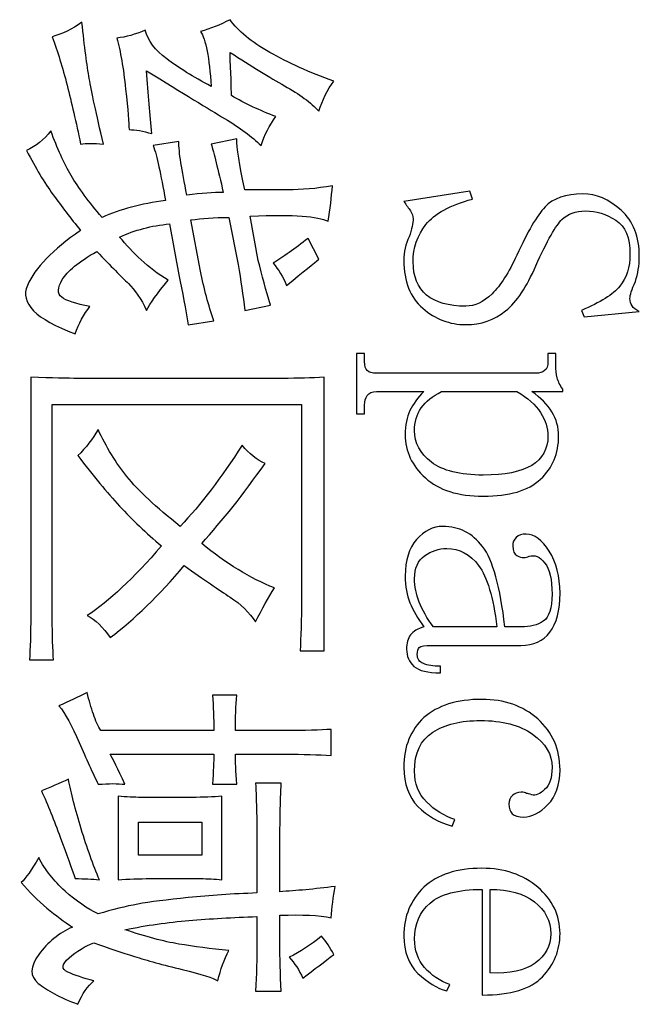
# Model space of a CAD drawing. Header units: millimetres. Extents: x -420 to 420, y -297 to 297.
# Tile 46 of 146: x 28 to 39, y -120 to -102. Entities that reach past the tile are written whole.
import ezdxf

# ---------------------------------------------------------------- set-up
doc = ezdxf.new("R2010")
doc.units = ezdxf.units.MM
doc.header["$MEASUREMENT"] = 0
doc.layers.add('layer 1', color=7, linetype='Continuous')

msp = doc.modelspace()

# ---------------------------------------------------------------- linework, layer by layer
at = {"layer": 'layer 1'}
for points, knots in [([(29.4426, -104.5601), (29.271, -104.5445), (29.1391, -104.5445), (29.0453, -104.5601), (29.0453, -104.5601), (28.9674, -104.1806), (28.8896, -103.8399), (28.8117, -103.5361), (28.8117, -103.5361), (28.7328, -103.2332), (28.6469, -102.9527), (28.5541, -102.6945), (28.5541, -102.6945), (28.7258, -102.6489), (28.8965, -102.5655), (29.0682, -102.4441), (29.0682, -102.4441), (29.1151, -102.8693), (29.1581, -103.1954), (29.197, -103.4225), (29.197, -103.4225), (29.236, -103.6506), (29.3179, -104.0291), (29.4426, -104.5601)], [0, 0, 0, 0, 0.1428571, 0.1428571, 0.1428571, 0.1428571, 0.2857143, 0.2857143, 0.2857143, 0.2857143, 0.4285714, 0.4285714, 0.4285714, 0.4285714, 0.5714286, 0.5714286, 0.5714286, 0.5714286, 0.7142857, 0.7142857, 0.7142857, 0.7142857, 1, 1, 1, 1]), ([(33.1866, -103.9913), (33.0468, -103.8399), (32.8472, -103.6923), (32.5906, -103.5477), (32.5906, -103.5477), (32.3329, -103.4041), (32.0165, -103.2099), (31.6421, -102.9673), (31.6421, -102.9673), (31.6581, -103.3313), (31.6661, -103.5817), (31.6661, -103.7185), (31.6661, -103.7185), (31.8997, -103.8554), (32.1573, -103.9767), (32.4379, -104.0825), (32.4379, -104.0825), (32.329, -104.2339), (32.2431, -104.4009), (32.1812, -104.5834), (32.1812, -104.5834), (32.0245, -104.431), (31.8138, -104.2757), (31.5492, -104.1165), (31.5492, -104.1165), (31.2837, -103.9573), (30.8314, -103.6807), (30.1915, -103.2866), (30.1915, -103.2866), (30.2234, -103.6952), (30.2543, -104.0592), (30.2853, -104.3786), (30.2853, -104.3786), (30.1295, -104.3329), (29.9968, -104.3096), (29.8879, -104.3096), (29.8879, -104.3096), (29.8879, -104.2039), (29.868, -103.969), (29.829, -103.605), (29.829, -103.605), (29.7901, -103.241), (29.7392, -102.945), (29.6773, -102.7178), (29.6773, -102.7178), (29.833, -102.7023), (29.9968, -102.6567), (30.1684, -102.581), (30.1684, -102.581), (30.2154, -102.7635), (30.3402, -102.9294), (30.5428, -103.0818), (30.5428, -103.0818), (30.7456, -103.2332), (31.0032, -103.3924), (31.3146, -103.5594), (31.3146, -103.5594), (31.2837, -103.0585), (31.2217, -102.7402), (31.1279, -102.6033), (31.1279, -102.6033), (31.2997, -102.5587), (31.4714, -102.4897), (31.6421, -102.3995), (31.6421, -102.3995), (31.7828, -102.5965), (32.0135, -102.7858), (32.3329, -102.9673), (32.3329, -102.9673), (32.6524, -103.1498), (33.0228, -103.3167), (33.4442, -103.4681), (33.4442, -103.4681), (33.3353, -103.6195), (33.2495, -103.7943), (33.1866, -103.9913)], [0, 0, 0, 0, 0.05, 0.05, 0.05, 0.05, 0.1, 0.1, 0.1, 0.1, 0.15, 0.15, 0.15, 0.15, 0.2, 0.2, 0.2, 0.2, 0.25, 0.25, 0.25, 0.25, 0.3, 0.3, 0.3, 0.3, 0.35, 0.35, 0.35, 0.35, 0.4, 0.4, 0.4, 0.4, 0.45, 0.45, 0.45, 0.45, 0.5, 0.5, 0.5, 0.5, 0.55, 0.55, 0.55, 0.55, 0.6, 0.6, 0.6, 0.6, 0.65, 0.65, 0.65, 0.65, 0.7, 0.7, 0.7, 0.7, 0.75, 0.75, 0.75, 0.75, 0.8, 0.8, 0.8, 0.8, 0.85, 0.85, 0.85, 0.85, 0.9, 0.9, 0.9, 0.9, 1, 1, 1, 1]), ([(32.6485, -105.356), (32.8832, -105.356), (33.1397, -105.3337), (33.4212, -105.288), (33.4212, -105.288), (33.4053, -105.4851), (33.3823, -105.6899), (33.3503, -105.9024), (33.3503, -105.9024), (33.2575, -105.8568), (33.1047, -105.8267), (32.8941, -105.8112), (32.8941, -105.8112), (32.6834, -105.7966), (32.3839, -105.7966), (31.9935, -105.8112), (31.9935, -105.8112), (31.9935, -105.8112), (32.1343, -106.5848), (32.1343, -106.5848), (32.1343, -106.5848), (32.1962, -106.843), (32.2661, -107.1002), (32.345, -107.3584), (32.345, -107.3584), (32.345, -107.3584), (31.8997, -107.4496), (31.8997, -107.4496), (31.8997, -107.4496), (31.8687, -107.1914), (31.8299, -106.9264), (31.7828, -106.6527), (31.7828, -106.6527), (31.7828, -106.6527), (31.6192, -105.8345), (31.6192, -105.8345), (31.6192, -105.8345), (31.3695, -105.8345), (31.1509, -105.849), (30.9642, -105.8791), (30.9642, -105.8791), (30.9642, -105.8791), (31.1279, -106.7673), (31.1279, -106.7673), (31.1279, -106.7673), (31.1898, -107.0701), (31.2677, -107.3584), (31.3615, -107.6311), (31.3615, -107.6311), (31.3615, -107.6311), (30.9173, -107.699), (30.9173, -107.699), (30.9173, -107.699), (30.8704, -107.4263), (30.8154, -107.138), (30.7535, -106.8352), (30.7535, -106.8352), (30.7535, -106.8352), (30.5898, -105.9481), (30.5898, -105.9481), (30.5898, -105.9481), (30.2773, -105.9781), (29.9887, -106.0538), (29.7242, -106.1752), (29.7242, -106.1752), (29.833, -106.312), (29.9578, -106.444), (30.0986, -106.5731), (30.0986, -106.5731), (30.2384, -106.7022), (30.3941, -106.8197), (30.5658, -106.9264), (30.5658, -106.9264), (30.3791, -107.1536), (30.2543, -107.3283), (30.1915, -107.4496), (30.1915, -107.4496), (30.0986, -107.2526), (29.9927, -107.0963), (29.876, -106.9827), (29.876, -106.9827), (29.7591, -106.8692), (29.5754, -106.6838), (29.3258, -106.4256), (29.3258, -106.4256), (29.0143, -106.6071), (28.8147, -106.7702), (28.7288, -106.9148), (28.7288, -106.9148), (28.6439, -107.0584), (28.6399, -107.1613), (28.7178, -107.2215), (28.7178, -107.2215), (28.7956, -107.2826), (28.9594, -107.3351), (29.209, -107.3807), (29.209, -107.3807), (29.1002, -107.5175), (29.0143, -107.6767), (28.9515, -107.8592), (28.9515, -107.8592), (28.2655, -107.601), (27.988, -107.3205), (28.1208, -107.0167), (28.1208, -107.0167), (28.2536, -106.7139), (28.562, -106.3955), (29.0453, -106.0616), (29.0453, -106.0616), (28.8736, -105.849), (28.7139, -105.6404), (28.565, -105.4356), (28.565, -105.4356), (28.4173, -105.2308), (28.2655, -104.9774), (28.1088, -104.6736), (28.1088, -104.6736), (28.2655, -104.5979), (28.4053, -104.4844), (28.5302, -104.3329), (28.5302, -104.3329), (28.6399, -104.6358), (28.7568, -104.894), (28.8815, -105.1065), (28.8815, -105.1065), (29.0063, -105.3181), (29.1861, -105.5608), (29.4197, -105.8345), (29.4197, -105.8345), (29.7312, -105.6976), (30.0986, -105.5986), (30.5189, -105.5385), (30.5189, -105.5385), (30.441, -105.0832), (30.3712, -104.7649), (30.3092, -104.5834), (30.3092, -104.5834), (30.3092, -104.5834), (30.7535, -104.5144), (30.7535, -104.5144), (30.7535, -104.5144), (30.7535, -104.6969), (30.8004, -105.0075), (30.8933, -105.4472), (30.8933, -105.4472), (31.1429, -105.4171), (31.3536, -105.4016), (31.5253, -105.4016), (31.5253, -105.4016), (31.4324, -104.992), (31.3615, -104.7115), (31.3146, -104.5601), (31.3146, -104.5601), (31.3146, -104.5601), (31.7599, -104.4688), (31.7599, -104.4688), (31.7599, -104.4688), (31.7599, -104.6212), (31.8068, -104.9163), (31.8997, -105.356), (31.8997, -105.356), (31.8997, -105.356), (32.6485, -105.356), (32.6485, -105.356)], [0, 0, 0, 0, 0.0238095, 0.0238095, 0.0238095, 0.0238095, 0.047619, 0.047619, 0.047619, 0.047619, 0.0714286, 0.0714286, 0.0714286, 0.0714286, 0.0952381, 0.0952381, 0.0952381, 0.0952381, 0.1190476, 0.1190476, 0.1190476, 0.1190476, 0.1428571, 0.1428571, 0.1428571, 0.1428571, 0.1666667, 0.1666667, 0.1666667, 0.1666667, 0.1904762, 0.1904762, 0.1904762, 0.1904762, 0.2142857, 0.2142857, 0.2142857, 0.2142857, 0.2380952, 0.2380952, 0.2380952, 0.2380952, 0.2619048, 0.2619048, 0.2619048, 0.2619048, 0.2857143, 0.2857143, 0.2857143, 0.2857143, 0.3095238, 0.3095238, 0.3095238, 0.3095238, 0.3333333, 0.3333333, 0.3333333, 0.3333333, 0.3571429, 0.3571429, 0.3571429, 0.3571429, 0.3809524, 0.3809524, 0.3809524, 0.3809524, 0.4047619, 0.4047619, 0.4047619, 0.4047619, 0.4285714, 0.4285714, 0.4285714, 0.4285714, 0.452381, 0.452381, 0.452381, 0.452381, 0.4761905, 0.4761905, 0.4761905, 0.4761905, 0.5, 0.5, 0.5, 0.5, 0.5238095, 0.5238095, 0.5238095, 0.5238095, 0.547619, 0.547619, 0.547619, 0.547619, 0.5714286, 0.5714286, 0.5714286, 0.5714286, 0.5952381, 0.5952381, 0.5952381, 0.5952381, 0.6190476, 0.6190476, 0.6190476, 0.6190476, 0.6428571, 0.6428571, 0.6428571, 0.6428571, 0.6666667, 0.6666667, 0.6666667, 0.6666667, 0.6904762, 0.6904762, 0.6904762, 0.6904762, 0.7142857, 0.7142857, 0.7142857, 0.7142857, 0.7380952, 0.7380952, 0.7380952, 0.7380952, 0.7619048, 0.7619048, 0.7619048, 0.7619048, 0.7857143, 0.7857143, 0.7857143, 0.7857143, 0.8095238, 0.8095238, 0.8095238, 0.8095238, 0.8333333, 0.8333333, 0.8333333, 0.8333333, 0.8571429, 0.8571429, 0.8571429, 0.8571429, 0.8809524, 0.8809524, 0.8809524, 0.8809524, 0.9047619, 0.9047619, 0.9047619, 0.9047619, 0.9285714, 0.9285714, 0.9285714, 0.9285714, 0.952381, 0.952381, 0.952381, 0.952381, 1, 1, 1, 1]), ([(36.6241, -106.4919), (36.8117, -106.0843), (36.9755, -105.8047), (37.1153, -105.6533), (37.1153, -105.6533), (37.2561, -105.5019), (37.4747, -105.4262), (37.7712, -105.4262), (37.7712, -105.4262), (38.0048, -105.4262), (38.2275, -105.5213), (38.4382, -105.7106), (38.4382, -105.7106), (38.6488, -105.8999), (38.7537, -106.1687), (38.7537, -106.5172), (38.7537, -106.5172), (38.7537, -106.6696), (38.7307, -106.8132), (38.6847, -106.9491), (38.6847, -106.9491), (38.6228, -107.086), (38.5919, -107.185), (38.5919, -107.2451), (38.5919, -107.2451), (38.5919, -107.2908), (38.6039, -107.3325), (38.6268, -107.3704), (38.6268, -107.3704), (38.6498, -107.4082), (38.6917, -107.4422), (38.7537, -107.4723), (38.7537, -107.4723), (38.7537, -107.4723), (37.7952, -107.5635), (37.7952, -107.5635), (37.7952, -107.5635), (37.7952, -107.5635), (37.7473, -107.4499), (37.7473, -107.4499), (37.7473, -107.4499), (38.0757, -107.3131), (38.2984, -107.1733), (38.4162, -107.0297), (38.4162, -107.0297), (38.533, -106.886), (38.5919, -106.6997), (38.5919, -106.4725), (38.5919, -106.4725), (38.5919, -106.1852), (38.51, -105.9882), (38.3463, -105.8824), (38.3463, -105.8824), (38.1815, -105.7766), (38.0059, -105.7232), (37.8181, -105.7232), (37.8181, -105.7232), (37.6474, -105.7232), (37.5107, -105.7727), (37.4098, -105.8708), (37.4098, -105.8708), (37.3079, -105.9688), (37.1562, -106.2376), (36.9536, -106.6764), (36.9536, -106.6764), (36.8008, -107.0394), (36.6271, -107.3005), (36.4314, -107.4597), (36.4314, -107.4597), (36.2357, -107.6179), (36.006, -107.6975), (35.7405, -107.6975), (35.7405, -107.6975), (35.4589, -107.6975), (35.2094, -107.6023), (34.9907, -107.4131), (34.9907, -107.4131), (34.7721, -107.2238), (34.6622, -106.9472), (34.6622, -106.5842), (34.6622, -106.5842), (34.6622, -106.4327), (34.6932, -106.2959), (34.7551, -106.1746), (34.7551, -106.1746), (34.801, -106.0387), (34.8239, -105.9329), (34.8239, -105.8572), (34.8239, -105.8572), (34.8239, -105.8115), (34.809, -105.7659), (34.7781, -105.7203), (34.7781, -105.7203), (34.7471, -105.6747), (34.7081, -105.6223), (34.6622, -105.5611), (34.6622, -105.5611), (34.6622, -105.5611), (35.8064, -105.3796), (35.8064, -105.3796), (35.8064, -105.3796), (35.8064, -105.3796), (35.8543, -105.5165), (35.8543, -105.5165), (35.8543, -105.5165), (35.4639, -105.6223), (35.1943, -105.7698), (35.0466, -105.9591), (35.0466, -105.9591), (34.8979, -106.1474), (34.8239, -106.3638), (34.8239, -106.6055), (34.8239, -106.6055), (34.8239, -106.8627), (34.9018, -107.0559), (35.0586, -107.184), (35.0586, -107.184), (35.2143, -107.3131), (35.441, -107.3771), (35.7375, -107.3771), (35.7375, -107.3771), (35.8942, -107.3771), (36.046, -107.3053), (36.1948, -107.1617), (36.1948, -107.1617), (36.3425, -107.018), (36.4863, -106.7948), (36.6241, -106.4919)], [0, 0, 0, 0, 0.030303, 0.030303, 0.030303, 0.030303, 0.0606061, 0.0606061, 0.0606061, 0.0606061, 0.0909091, 0.0909091, 0.0909091, 0.0909091, 0.1212121, 0.1212121, 0.1212121, 0.1212121, 0.1515152, 0.1515152, 0.1515152, 0.1515152, 0.1818182, 0.1818182, 0.1818182, 0.1818182, 0.2121212, 0.2121212, 0.2121212, 0.2121212, 0.2424242, 0.2424242, 0.2424242, 0.2424242, 0.2727273, 0.2727273, 0.2727273, 0.2727273, 0.3030303, 0.3030303, 0.3030303, 0.3030303, 0.3333333, 0.3333333, 0.3333333, 0.3333333, 0.3636364, 0.3636364, 0.3636364, 0.3636364, 0.3939394, 0.3939394, 0.3939394, 0.3939394, 0.4242424, 0.4242424, 0.4242424, 0.4242424, 0.4545455, 0.4545455, 0.4545455, 0.4545455, 0.4848485, 0.4848485, 0.4848485, 0.4848485, 0.5151515, 0.5151515, 0.5151515, 0.5151515, 0.5454545, 0.5454545, 0.5454545, 0.5454545, 0.5757576, 0.5757576, 0.5757576, 0.5757576, 0.6060606, 0.6060606, 0.6060606, 0.6060606, 0.6363636, 0.6363636, 0.6363636, 0.6363636, 0.6666667, 0.6666667, 0.6666667, 0.6666667, 0.6969697, 0.6969697, 0.6969697, 0.6969697, 0.7272727, 0.7272727, 0.7272727, 0.7272727, 0.7575758, 0.7575758, 0.7575758, 0.7575758, 0.7878788, 0.7878788, 0.7878788, 0.7878788, 0.8181818, 0.8181818, 0.8181818, 0.8181818, 0.8484848, 0.8484848, 0.8484848, 0.8484848, 0.8787879, 0.8787879, 0.8787879, 0.8787879, 0.9090909, 0.9090909, 0.9090909, 0.9090909, 0.9393939, 0.9393939, 0.9393939, 0.9393939, 1, 1, 1, 1]), ([(32.3909, -106.6304), (32.5626, -106.5246), (32.7653, -106.38), (32.9999, -106.1985), (32.9999, -106.1985), (32.9999, -106.1985), (33.1866, -106.5625), (33.1866, -106.5625), (33.1866, -106.5625), (33.1087, -106.6226), (32.922, -106.774), (32.6255, -107.0167), (32.6255, -107.0167), (32.5626, -106.8653), (32.4848, -106.7362), (32.3909, -106.6304)], [0, 0, 0, 0, 0.2, 0.2, 0.2, 0.2, 0.4, 0.4, 0.4, 0.4, 0.6, 0.6, 0.6, 0.6, 1, 1, 1, 1]), ([(33.9793, -109.0894), (33.9793, -109.0894), (33.9793, -109.2485), (33.9793, -109.2485), (33.9793, -109.2485), (33.9793, -109.2485), (33.8415, -109.2485), (33.8415, -109.2485), (33.8415, -109.2485), (33.8415, -109.2485), (33.8415, -108.2003), (33.8415, -108.2003), (33.8415, -108.2003), (33.8415, -108.2003), (33.9793, -108.2003), (33.9793, -108.2003), (33.9793, -108.2003), (33.9793, -108.2003), (33.9793, -108.3371), (33.9793, -108.3371), (33.9793, -108.3371), (33.9793, -108.4128), (33.9953, -108.4662), (34.0263, -108.4963), (34.0263, -108.4963), (34.0572, -108.5264), (34.1121, -108.5419), (34.19, -108.5419), (34.19, -108.5419), (34.19, -108.5419), (36.9555, -108.5419), (36.9555, -108.5419), (36.9555, -108.5419), (37.0175, -108.5419), (37.0684, -108.5264), (37.1073, -108.4963), (37.1073, -108.4963), (37.1462, -108.4662), (37.1662, -108.4128), (37.1662, -108.3371), (37.1662, -108.3371), (37.1662, -108.3371), (37.1662, -108.2003), (37.1662, -108.2003), (37.1662, -108.2003), (37.1662, -108.2003), (37.3039, -108.2003), (37.3039, -108.2003), (37.3039, -108.2003), (37.3039, -108.2003), (37.3039, -108.4051), (37.3039, -108.4051), (37.3039, -108.4051), (37.3039, -108.4818), (37.312, -108.5536), (37.3279, -108.6225), (37.3279, -108.6225), (37.3439, -108.6904), (37.3758, -108.7555), (37.4238, -108.8166), (37.4238, -108.8166), (37.4238, -108.8166), (37.4238, -108.8622), (37.4238, -108.8622), (37.4238, -108.8622), (37.4238, -108.8622), (36.8857, -108.8622), (36.8857, -108.8622), (36.8857, -108.8622), (37.0404, -108.968), (37.1573, -109.0855), (37.2351, -109.2146), (37.2351, -109.2146), (37.313, -109.3427), (37.3519, -109.4834), (37.3519, -109.6349), (37.3519, -109.6349), (37.3519, -109.9377), (37.2471, -110.1871), (37.0364, -110.3842), (37.0364, -110.3842), (36.8257, -110.5812), (36.4943, -110.6792), (36.042, -110.6792), (36.042, -110.6792), (35.6057, -110.6792), (35.2713, -110.5734), (35.0367, -110.3609), (35.0367, -110.3609), (34.803, -110.1493), (34.6862, -109.8998), (34.6862, -109.6116), (34.6862, -109.6116), (34.6862, -109.4456), (34.7132, -109.3048), (34.7681, -109.1913), (34.7681, -109.1913), (34.822, -109.0777), (34.9028, -108.968), (35.0117, -108.8622), (35.0117, -108.8622), (35.0117, -108.8622), (34.19, -108.8622), (34.19, -108.8622), (34.19, -108.8622), (34.1121, -108.8622), (34.0572, -108.8846), (34.0263, -108.9302), (34.0263, -108.9302), (33.9953, -108.9758), (33.9793, -109.0292), (33.9793, -109.0894)], [0, 0, 0, 0, 0.0344828, 0.0344828, 0.0344828, 0.0344828, 0.0689655, 0.0689655, 0.0689655, 0.0689655, 0.1034483, 0.1034483, 0.1034483, 0.1034483, 0.137931, 0.137931, 0.137931, 0.137931, 0.1724138, 0.1724138, 0.1724138, 0.1724138, 0.2068966, 0.2068966, 0.2068966, 0.2068966, 0.2413793, 0.2413793, 0.2413793, 0.2413793, 0.2758621, 0.2758621, 0.2758621, 0.2758621, 0.3103448, 0.3103448, 0.3103448, 0.3103448, 0.3448276, 0.3448276, 0.3448276, 0.3448276, 0.3793103, 0.3793103, 0.3793103, 0.3793103, 0.4137931, 0.4137931, 0.4137931, 0.4137931, 0.4482759, 0.4482759, 0.4482759, 0.4482759, 0.4827586, 0.4827586, 0.4827586, 0.4827586, 0.5172414, 0.5172414, 0.5172414, 0.5172414, 0.5517241, 0.5517241, 0.5517241, 0.5517241, 0.5862069, 0.5862069, 0.5862069, 0.5862069, 0.6206897, 0.6206897, 0.6206897, 0.6206897, 0.6551724, 0.6551724, 0.6551724, 0.6551724, 0.6896552, 0.6896552, 0.6896552, 0.6896552, 0.7241379, 0.7241379, 0.7241379, 0.7241379, 0.7586207, 0.7586207, 0.7586207, 0.7586207, 0.7931034, 0.7931034, 0.7931034, 0.7931034, 0.8275862, 0.8275862, 0.8275862, 0.8275862, 0.862069, 0.862069, 0.862069, 0.862069, 0.8965517, 0.8965517, 0.8965517, 0.8965517, 0.9310345, 0.9310345, 0.9310345, 0.9310345, 1, 1, 1, 1]), ([(32.8592, -113.3636), (32.8751, -113.1364), (32.8832, -112.8336), (32.8832, -112.4541), (32.8832, -112.4541), (32.8832, -112.4541), (32.8832, -109.087), (32.8832, -109.087), (32.8832, -109.087), (32.8832, -109.087), (28.5541, -109.087), (28.5541, -109.087), (28.5541, -109.087), (28.5541, -109.087), (28.5541, -112.7948), (28.5541, -112.7948), (28.5541, -112.7948), (28.5541, -113.0986), (28.562, -113.3412), (28.5771, -113.5227), (28.5771, -113.5227), (28.5771, -113.5227), (28.1557, -113.5227), (28.1557, -113.5227), (28.1557, -113.5227), (28.1717, -113.3257), (28.1797, -113.0685), (28.1797, -112.7501), (28.1797, -112.7501), (28.1797, -112.7501), (28.1797, -108.6095), (28.1797, -108.6095), (28.1797, -108.6095), (28.5541, -108.625), (28.8266, -108.6318), (28.9984, -108.6318), (28.9984, -108.6318), (28.9984, -108.6318), (32.5556, -108.6318), (32.5556, -108.6318), (32.5556, -108.6318), (32.8202, -108.6318), (33.0618, -108.625), (33.2805, -108.6095), (33.2805, -108.6095), (33.2805, -108.6095), (33.2805, -113.3636), (33.2805, -113.3636), (33.2805, -113.3636), (33.2805, -113.3636), (32.8592, -113.3636), (32.8592, -113.3636)], [0, 0, 0, 0, 0.0714286, 0.0714286, 0.0714286, 0.0714286, 0.1428571, 0.1428571, 0.1428571, 0.1428571, 0.2142857, 0.2142857, 0.2142857, 0.2142857, 0.2857143, 0.2857143, 0.2857143, 0.2857143, 0.3571429, 0.3571429, 0.3571429, 0.3571429, 0.4285714, 0.4285714, 0.4285714, 0.4285714, 0.5, 0.5, 0.5, 0.5, 0.5714286, 0.5714286, 0.5714286, 0.5714286, 0.6428571, 0.6428571, 0.6428571, 0.6428571, 0.7142857, 0.7142857, 0.7142857, 0.7142857, 0.7857143, 0.7857143, 0.7857143, 0.7857143, 0.8571429, 0.8571429, 0.8571429, 0.8571429, 1, 1, 1, 1]), ([(35.3161, -108.8622), (35.1604, -108.9379), (35.0426, -109.0321), (34.9648, -109.1457), (34.9648, -109.1457), (34.8869, -109.2592), (34.8479, -109.3912), (34.8479, -109.5417), (34.8479, -109.5417), (34.8479, -109.7533), (34.9457, -109.9348), (35.1404, -110.0862), (35.1404, -110.0862), (35.3362, -110.2366), (35.6367, -110.3123), (36.042, -110.3123), (36.042, -110.3123), (36.4164, -110.3123), (36.698, -110.256), (36.8857, -110.1425), (36.8857, -110.1425), (37.0724, -110.0289), (37.1662, -109.8591), (37.1662, -109.6329), (37.1662, -109.6329), (37.1662, -109.497), (37.1233, -109.3611), (37.0374, -109.2253), (37.0374, -109.2253), (36.9515, -109.0884), (36.8147, -108.968), (36.628, -108.8622), (36.628, -108.8622), (36.628, -108.8622), (35.3161, -108.8622), (35.3161, -108.8622)], [0, 0, 0, 0, 0.1, 0.1, 0.1, 0.1, 0.2, 0.2, 0.2, 0.2, 0.3, 0.3, 0.3, 0.3, 0.4, 0.4, 0.4, 0.4, 0.5, 0.5, 0.5, 0.5, 0.6, 0.6, 0.6, 0.6, 0.7, 0.7, 0.7, 0.7, 0.8, 0.8, 0.8, 0.8, 1, 1, 1, 1]), ([(32.2512, -110.111), (31.8768, -110.642), (31.5104, -111.104), (31.1509, -111.499), (31.1509, -111.499), (31.5722, -111.8475), (31.9935, -112.1056), (32.4148, -112.2716), (32.4148, -112.2716), (32.306, -112.4386), (32.1962, -112.6356), (32.0874, -112.8637), (32.0874, -112.8637), (31.9776, -112.6967), (31.8299, -112.5521), (31.6421, -112.4308), (31.6421, -112.4308), (31.4554, -112.3095), (31.1898, -112.128), (30.8474, -111.8853), (30.8474, -111.8853), (30.4101, -112.4007), (29.9808, -112.8181), (29.5604, -113.1364), (29.5604, -113.1364), (29.4356, -112.9549), (29.3029, -112.8258), (29.1621, -112.7501), (29.1621, -112.7501), (29.5364, -112.5075), (29.9658, -112.1056), (30.449, -111.5437), (30.449, -111.5437), (30.1845, -111.3165), (29.9418, -111.0855), (29.7242, -110.8506), (29.7242, -110.8506), (29.5056, -110.6148), (29.264, -110.3236), (28.9984, -109.9742), (28.9984, -109.9742), (29.1391, -109.8383), (29.2559, -109.6859), (29.3498, -109.5189), (29.3498, -109.5189), (29.4895, -109.8228), (29.6573, -110.0955), (29.852, -110.3381), (29.852, -110.3381), (30.0477, -110.5808), (30.3551, -110.8691), (30.7764, -111.203), (30.7764, -111.203), (31.1359, -110.8235), (31.4943, -110.3537), (31.8528, -109.7927), (31.8528, -109.7927), (31.9776, -109.9441), (32.1104, -110.0499), (32.2512, -110.111)], [0, 0, 0, 0, 0.0625, 0.0625, 0.0625, 0.0625, 0.125, 0.125, 0.125, 0.125, 0.1875, 0.1875, 0.1875, 0.1875, 0.25, 0.25, 0.25, 0.25, 0.3125, 0.3125, 0.3125, 0.3125, 0.375, 0.375, 0.375, 0.375, 0.4375, 0.4375, 0.4375, 0.4375, 0.5, 0.5, 0.5, 0.5, 0.5625, 0.5625, 0.5625, 0.5625, 0.625, 0.625, 0.625, 0.625, 0.6875, 0.6875, 0.6875, 0.6875, 0.75, 0.75, 0.75, 0.75, 0.8125, 0.8125, 0.8125, 0.8125, 0.875, 0.875, 0.875, 0.875, 1, 1, 1, 1]), ([(34.6862, -112.0653), (34.6862, -111.7936), (34.752, -111.582), (34.8848, -111.4305), (34.8848, -111.4305), (35.0176, -111.2791), (35.1695, -111.2034), (35.3411, -111.2034), (35.3411, -111.2034), (35.6217, -111.2034), (35.8513, -111.3209), (36.031, -111.5548), (36.031, -111.5548), (36.2107, -111.7897), (36.3386, -112.2546), (36.4174, -112.9505), (36.4174, -112.9505), (36.4174, -112.9505), (36.6989, -112.9505), (36.6989, -112.9505), (36.6989, -112.9505), (36.8547, -112.9505), (36.9835, -112.9166), (37.0854, -112.8486), (37.0854, -112.8486), (37.1872, -112.7797), (37.2381, -112.6244), (37.2381, -112.3817), (37.2381, -112.3817), (37.2381, -112.1245), (37.1951, -111.9421), (37.1093, -111.8363), (37.1093, -111.8363), (37.0234, -111.7295), (36.9335, -111.6916), (36.8397, -111.7227), (36.8397, -111.7227), (36.8088, -111.7373), (36.7769, -111.745), (36.7449, -111.745), (36.7449, -111.745), (36.7129, -111.745), (36.674, -111.7334), (36.6261, -111.7111), (36.6261, -111.7111), (36.5792, -111.6887), (36.5552, -111.6315), (36.5552, -111.5412), (36.5552, -111.5412), (36.5552, -111.481), (36.5752, -111.4315), (36.614, -111.3937), (36.614, -111.3937), (36.653, -111.3558), (36.712, -111.3374), (36.7898, -111.3374), (36.7898, -111.3374), (36.9305, -111.3374), (37.0633, -111.4364), (37.1881, -111.6334), (37.1881, -111.6334), (37.313, -111.8304), (37.3758, -112.0731), (37.3758, -112.3614), (37.3758, -112.3614), (37.3758, -112.6642), (37.317, -112.8913), (37.2001, -113.0437), (37.2001, -113.0437), (37.0833, -113.1951), (36.9156, -113.2708), (36.6969, -113.2708), (36.6969, -113.2708), (36.6969, -113.2708), (35.1534, -113.2708), (35.1534, -113.2708), (35.1534, -113.2708), (35.0286, -113.2708), (34.9548, -113.2825), (34.9308, -113.3048), (34.9308, -113.3048), (34.9079, -113.3271), (34.8958, -113.3689), (34.8958, -113.429), (34.8958, -113.429), (34.8958, -113.5038), (34.9308, -113.5572), (35.0017, -113.5873), (35.0017, -113.5873), (35.0726, -113.6173), (35.1714, -113.6319), (35.2972, -113.6319), (35.2972, -113.6319), (35.2972, -113.6319), (35.2972, -113.7484), (35.2972, -113.7484), (35.2972, -113.7484), (35.0785, -113.7484), (34.9258, -113.7105), (34.839, -113.6348), (34.839, -113.6348), (34.7531, -113.5581), (34.7102, -113.4601), (34.7102, -113.3378), (34.7102, -113.3378), (34.7102, -113.232), (34.7331, -113.1485), (34.78, -113.0874), (34.78, -113.0874), (34.8269, -113.0262), (34.9039, -112.9806), (35.0127, -112.9505), (35.0127, -112.9505), (34.9039, -112.7991), (34.822, -112.6593), (34.7681, -112.5312), (34.7681, -112.5312), (34.7132, -112.4021), (34.6862, -112.2468), (34.6862, -112.0653)], [0, 0, 0, 0, 0.0322581, 0.0322581, 0.0322581, 0.0322581, 0.0645161, 0.0645161, 0.0645161, 0.0645161, 0.0967742, 0.0967742, 0.0967742, 0.0967742, 0.1290323, 0.1290323, 0.1290323, 0.1290323, 0.1612903, 0.1612903, 0.1612903, 0.1612903, 0.1935484, 0.1935484, 0.1935484, 0.1935484, 0.2258065, 0.2258065, 0.2258065, 0.2258065, 0.2580645, 0.2580645, 0.2580645, 0.2580645, 0.2903226, 0.2903226, 0.2903226, 0.2903226, 0.3225806, 0.3225806, 0.3225806, 0.3225806, 0.3548387, 0.3548387, 0.3548387, 0.3548387, 0.3870968, 0.3870968, 0.3870968, 0.3870968, 0.4193548, 0.4193548, 0.4193548, 0.4193548, 0.4516129, 0.4516129, 0.4516129, 0.4516129, 0.483871, 0.483871, 0.483871, 0.483871, 0.516129, 0.516129, 0.516129, 0.516129, 0.5483871, 0.5483871, 0.5483871, 0.5483871, 0.5806452, 0.5806452, 0.5806452, 0.5806452, 0.6129032, 0.6129032, 0.6129032, 0.6129032, 0.6451613, 0.6451613, 0.6451613, 0.6451613, 0.6774194, 0.6774194, 0.6774194, 0.6774194, 0.7096774, 0.7096774, 0.7096774, 0.7096774, 0.7419355, 0.7419355, 0.7419355, 0.7419355, 0.7741935, 0.7741935, 0.7741935, 0.7741935, 0.8064516, 0.8064516, 0.8064516, 0.8064516, 0.8387097, 0.8387097, 0.8387097, 0.8387097, 0.8709677, 0.8709677, 0.8709677, 0.8709677, 0.9032258, 0.9032258, 0.9032258, 0.9032258, 0.9354839, 0.9354839, 0.9354839, 0.9354839, 1, 1, 1, 1]), ([(35.4111, -111.5878), (35.2703, -111.5878), (35.1415, -111.6295), (35.0237, -111.713), (35.0237, -111.713), (34.9068, -111.7965), (34.8479, -111.9285), (34.8479, -112.11), (34.8479, -112.11), (34.8479, -112.2468), (34.8749, -112.3827), (34.9298, -112.5186), (34.9298, -112.5186), (34.9847, -112.6555), (35.0666, -112.7991), (35.1764, -112.9505), (35.1764, -112.9505), (35.1764, -112.9505), (36.2796, -112.9505), (36.2796, -112.9505), (36.2796, -112.9505), (36.2167, -112.4361), (36.1109, -112.0799), (35.9621, -111.8829), (35.9621, -111.8829), (35.8134, -111.6858), (35.6297, -111.5878), (35.4111, -111.5878)], [0, 0, 0, 0, 0.125, 0.125, 0.125, 0.125, 0.25, 0.25, 0.25, 0.25, 0.375, 0.375, 0.375, 0.375, 0.5, 0.5, 0.5, 0.5, 0.625, 0.625, 0.625, 0.625, 0.75, 0.75, 0.75, 0.75, 1, 1, 1, 1]), ([(32.6015, -114.7515), (32.945, -114.7515), (33.2106, -114.7438), (33.3973, -114.7292), (33.3973, -114.7292), (33.3973, -114.7292), (33.3973, -115.1835), (33.3973, -115.1835), (33.3973, -115.1835), (33.1796, -115.1689), (32.914, -115.1611), (32.6015, -115.1611), (32.6015, -115.1611), (32.6015, -115.1611), (31.7359, -115.1611), (31.7359, -115.1611), (31.7359, -115.1611), (31.7359, -115.2825), (31.744, -115.4572), (31.7599, -115.6843), (31.7599, -115.6843), (31.7599, -115.6843), (31.3386, -115.6843), (31.3386, -115.6843), (31.3386, -115.6843), (31.3536, -115.4572), (31.3615, -115.2825), (31.3615, -115.1611), (31.3615, -115.1611), (31.3615, -115.1611), (29.5604, -115.1611), (29.5604, -115.1611), (29.5604, -115.1611), (29.6064, -115.2369), (29.6923, -115.4116), (29.8171, -115.6843), (29.8171, -115.6843), (29.6923, -115.6688), (29.5364, -115.6688), (29.3498, -115.6843), (29.3498, -115.6843), (29.2559, -115.4873), (29.1461, -115.2446), (29.0213, -114.9563), (29.0213, -114.9563), (28.8965, -114.6681), (28.7797, -114.4555), (28.6709, -114.3196), (28.6709, -114.3196), (28.8426, -114.2439), (29.0063, -114.1682), (29.1621, -114.0915), (29.1621, -114.0915), (29.1931, -114.2284), (29.228, -114.3536), (29.2679, -114.4672), (29.2679, -114.4672), (29.3069, -114.5807), (29.3498, -114.6758), (29.3957, -114.7515), (29.3957, -114.7515), (29.3957, -114.7515), (31.3615, -114.7515), (31.3615, -114.7515), (31.3615, -114.7515), (31.3615, -114.539), (31.3536, -114.3342), (31.3386, -114.1371), (31.3386, -114.1371), (31.3386, -114.1371), (31.7599, -114.1371), (31.7599, -114.1371), (31.7599, -114.1371), (31.744, -114.3196), (31.7359, -114.5244), (31.7359, -114.7515), (31.7359, -114.7515), (31.7359, -114.7515), (32.6015, -114.7515), (32.6015, -114.7515)], [0, 0, 0, 0, 0.047619, 0.047619, 0.047619, 0.047619, 0.0952381, 0.0952381, 0.0952381, 0.0952381, 0.1428571, 0.1428571, 0.1428571, 0.1428571, 0.1904762, 0.1904762, 0.1904762, 0.1904762, 0.2380952, 0.2380952, 0.2380952, 0.2380952, 0.2857143, 0.2857143, 0.2857143, 0.2857143, 0.3333333, 0.3333333, 0.3333333, 0.3333333, 0.3809524, 0.3809524, 0.3809524, 0.3809524, 0.4285714, 0.4285714, 0.4285714, 0.4285714, 0.4761905, 0.4761905, 0.4761905, 0.4761905, 0.5238095, 0.5238095, 0.5238095, 0.5238095, 0.5714286, 0.5714286, 0.5714286, 0.5714286, 0.6190476, 0.6190476, 0.6190476, 0.6190476, 0.6666667, 0.6666667, 0.6666667, 0.6666667, 0.7142857, 0.7142857, 0.7142857, 0.7142857, 0.7619048, 0.7619048, 0.7619048, 0.7619048, 0.8095238, 0.8095238, 0.8095238, 0.8095238, 0.8571429, 0.8571429, 0.8571429, 0.8571429, 0.9047619, 0.9047619, 0.9047619, 0.9047619, 1, 1, 1, 1]), ([(36.6999, -115.8217), (36.7468, -115.8217), (36.7778, -115.8294), (36.7938, -115.844), (36.7938, -115.844), (36.8088, -115.844), (36.8407, -115.8518), (36.8866, -115.8673), (36.8866, -115.8673), (36.9496, -115.8828), (37.0234, -115.8518), (37.1093, -115.776), (37.1093, -115.776), (37.1951, -115.7013), (37.2381, -115.5722), (37.2381, -115.3907), (37.2381, -115.3907), (37.2381, -115.1646), (37.1253, -114.9724), (36.8987, -114.8132), (36.8987, -114.8132), (36.672, -114.655), (36.3715, -114.5754), (35.9961, -114.5754), (35.9961, -114.5754), (35.6526, -114.5754), (35.3751, -114.6433), (35.1644, -114.7792), (35.1644, -114.7792), (34.9538, -114.9151), (34.8479, -115.1413), (34.8479, -115.4587), (34.8479, -115.4587), (34.8479, -115.6693), (34.9179, -115.8469), (35.0586, -115.9906), (35.0586, -115.9906), (35.1994, -116.1342), (35.3631, -116.2361), (35.5508, -116.2963), (35.5508, -116.2963), (35.5508, -116.2963), (35.5039, -116.4099), (35.5039, -116.4099), (35.5039, -116.4099), (35.2703, -116.3497), (35.0715, -116.2361), (34.9079, -116.0692), (34.9079, -116.0692), (34.7441, -115.9032), (34.6622, -115.6761), (34.6622, -115.3888), (34.6622, -115.3888), (34.6622, -115.0258), (34.7791, -114.7385), (35.0127, -114.5259), (35.0127, -114.5259), (35.2473, -114.3143), (35.5828, -114.2085), (36.0191, -114.2085), (36.0191, -114.2085), (36.4095, -114.2085), (36.7328, -114.3221), (36.9895, -114.5492), (36.9895, -114.5492), (37.2471, -114.7763), (37.3758, -115.0714), (37.3758, -115.4354), (37.3758, -115.4354), (37.3758, -115.6926), (37.306, -115.8935), (37.1662, -116.0371), (37.1662, -116.0371), (37.0254, -116.1808), (36.8857, -116.2526), (36.7459, -116.2526), (36.7459, -116.2526), (36.653, -116.2526), (36.5862, -116.2342), (36.5472, -116.1963), (36.5472, -116.1963), (36.5083, -116.1585), (36.4893, -116.1012), (36.4893, -116.0255), (36.4893, -116.0255), (36.4893, -115.9653), (36.5092, -115.9158), (36.5482, -115.878), (36.5482, -115.878), (36.5871, -115.8401), (36.6371, -115.8217), (36.6999, -115.8217)], [0, 0, 0, 0, 0.0416667, 0.0416667, 0.0416667, 0.0416667, 0.0833333, 0.0833333, 0.0833333, 0.0833333, 0.125, 0.125, 0.125, 0.125, 0.1666667, 0.1666667, 0.1666667, 0.1666667, 0.2083333, 0.2083333, 0.2083333, 0.2083333, 0.25, 0.25, 0.25, 0.25, 0.2916667, 0.2916667, 0.2916667, 0.2916667, 0.3333333, 0.3333333, 0.3333333, 0.3333333, 0.375, 0.375, 0.375, 0.375, 0.4166667, 0.4166667, 0.4166667, 0.4166667, 0.4583333, 0.4583333, 0.4583333, 0.4583333, 0.5, 0.5, 0.5, 0.5, 0.5416667, 0.5416667, 0.5416667, 0.5416667, 0.5833333, 0.5833333, 0.5833333, 0.5833333, 0.625, 0.625, 0.625, 0.625, 0.6666667, 0.6666667, 0.6666667, 0.6666667, 0.7083333, 0.7083333, 0.7083333, 0.7083333, 0.75, 0.75, 0.75, 0.75, 0.7916667, 0.7916667, 0.7916667, 0.7916667, 0.8333333, 0.8333333, 0.8333333, 0.8333333, 0.875, 0.875, 0.875, 0.875, 0.9166667, 0.9166667, 0.9166667, 0.9166667, 1, 1, 1, 1]), ([(28.8346, -115.5931), (28.8815, -115.8357), (28.9554, -116.124), (29.0572, -116.4579), (29.0572, -116.4579), (29.1581, -116.7918), (29.264, -117.0868), (29.3728, -117.345), (29.3728, -117.345), (29.2479, -117.3295), (29.1072, -117.3227), (28.9515, -117.3227), (28.9515, -117.3227), (28.8896, -117.1402), (28.8037, -116.9015), (28.6938, -116.6054), (28.6938, -116.6054), (28.585, -116.3104), (28.4762, -116.0405), (28.3664, -115.7979), (28.3664, -115.7979), (28.5221, -115.7377), (28.6789, -115.6688), (28.8346, -115.5931)], [0, 0, 0, 0, 0.1428571, 0.1428571, 0.1428571, 0.1428571, 0.2857143, 0.2857143, 0.2857143, 0.2857143, 0.4285714, 0.4285714, 0.4285714, 0.4285714, 0.5714286, 0.5714286, 0.5714286, 0.5714286, 0.7142857, 0.7142857, 0.7142857, 0.7142857, 1, 1, 1, 1]), ([(33.3973, -118.0051), (33.1946, -117.9594), (32.8981, -117.9439), (32.5087, -117.9594), (32.5087, -117.9594), (32.5087, -117.9594), (32.5087, -118.437), (32.5087, -118.437), (32.5087, -118.437), (32.5087, -118.6952), (32.5157, -118.9757), (32.5317, -119.2785), (32.5317, -119.2785), (32.5317, -119.2785), (32.0874, -119.2785), (32.0874, -119.2785), (32.0874, -119.2785), (32.1023, -118.9902), (32.1104, -118.7097), (32.1104, -118.437), (32.1104, -118.437), (32.1104, -118.437), (32.1104, -117.9818), (32.1104, -117.9818), (32.1104, -117.9818), (31.689, -117.9973), (31.2957, -118.0196), (30.9293, -118.0507), (30.9293, -118.0507), (30.5619, -118.0808), (30.1915, -118.1332), (29.8171, -118.2099), (29.8171, -118.2099), (30.1765, -118.3312), (30.4879, -118.4147), (30.7535, -118.4593), (30.7535, -118.4593), (31.0181, -118.5049), (31.3076, -118.5428), (31.6192, -118.5738), (31.6192, -118.5738), (31.5412, -118.7252), (31.4784, -118.9), (31.4324, -119.097), (31.4324, -119.097), (31.3536, -119.0514), (31.1468, -118.9863), (30.8114, -118.9029), (30.8114, -118.9029), (30.476, -118.8194), (30.1994, -118.7437), (29.9808, -118.6757), (29.9808, -118.6757), (29.7632, -118.6078), (29.5285, -118.5282), (29.2789, -118.437), (29.2789, -118.437), (29.1232, -118.4972), (28.9784, -118.5845), (28.8466, -118.6981), (28.8466, -118.6981), (28.7139, -118.8126), (28.7058, -118.8961), (28.8227, -118.9485), (28.8227, -118.9485), (28.9394, -119.0019), (29.0922, -119.0514), (29.2789, -119.097), (29.2789, -119.097), (29.1701, -119.1873), (29.0762, -119.3241), (28.9984, -119.5066), (28.9984, -119.5066), (28.6868, -119.3853), (28.4562, -119.2639), (28.3085, -119.1426), (28.3085, -119.1426), (28.1598, -119.0213), (28.1637, -118.8543), (28.3195, -118.6418), (28.3195, -118.6418), (28.4762, -118.4292), (28.6709, -118.27), (28.9045, -118.1642), (28.9045, -118.1642), (28.7648, -118.073), (28.6159, -117.9633), (28.4602, -117.8342), (28.4602, -117.8342), (28.3045, -117.7051), (28.1557, -117.5576), (28.016, -117.3907), (28.016, -117.3907), (28.0938, -117.3149), (28.1946, -117.1703), (28.3195, -116.9587), (28.3195, -116.9587), (28.4292, -117.1703), (28.5811, -117.3635), (28.7757, -117.5382), (28.7757, -117.5382), (28.9714, -117.7129), (29.1621, -117.8459), (29.3498, -117.9361), (29.3498, -117.9361), (29.5994, -117.8604), (29.829, -117.8041), (30.0396, -117.7663), (30.0396, -117.7663), (30.2503, -117.7275), (30.5428, -117.6896), (30.9173, -117.6517), (30.9173, -117.6517), (31.2917, -117.6139), (31.689, -117.5877), (32.1104, -117.5722), (32.1104, -117.5722), (32.1104, -117.5722), (32.1104, -116.7306), (32.1104, -116.7306), (32.1104, -116.7306), (32.1104, -116.3521), (32.1023, -115.9949), (32.0874, -115.662), (32.0874, -115.662), (32.0874, -115.662), (32.5317, -115.662), (32.5317, -115.662), (32.5317, -115.662), (32.5157, -115.9949), (32.5087, -116.3521), (32.5087, -116.7306), (32.5087, -116.7306), (32.5087, -116.7306), (32.5087, -117.5498), (32.5087, -117.5498), (32.5087, -117.5498), (32.7892, -117.5343), (33.1087, -117.5042), (33.4681, -117.4586), (33.4681, -117.4586), (33.4362, -117.6411), (33.4132, -117.8226), (33.3973, -118.0051)], [0, 0, 0, 0, 0.027027, 0.027027, 0.027027, 0.027027, 0.0540541, 0.0540541, 0.0540541, 0.0540541, 0.0810811, 0.0810811, 0.0810811, 0.0810811, 0.1081081, 0.1081081, 0.1081081, 0.1081081, 0.1351351, 0.1351351, 0.1351351, 0.1351351, 0.1621622, 0.1621622, 0.1621622, 0.1621622, 0.1891892, 0.1891892, 0.1891892, 0.1891892, 0.2162162, 0.2162162, 0.2162162, 0.2162162, 0.2432432, 0.2432432, 0.2432432, 0.2432432, 0.2702703, 0.2702703, 0.2702703, 0.2702703, 0.2972973, 0.2972973, 0.2972973, 0.2972973, 0.3243243, 0.3243243, 0.3243243, 0.3243243, 0.3513514, 0.3513514, 0.3513514, 0.3513514, 0.3783784, 0.3783784, 0.3783784, 0.3783784, 0.4054054, 0.4054054, 0.4054054, 0.4054054, 0.4324324, 0.4324324, 0.4324324, 0.4324324, 0.4594595, 0.4594595, 0.4594595, 0.4594595, 0.4864865, 0.4864865, 0.4864865, 0.4864865, 0.5135135, 0.5135135, 0.5135135, 0.5135135, 0.5405405, 0.5405405, 0.5405405, 0.5405405, 0.5675676, 0.5675676, 0.5675676, 0.5675676, 0.5945946, 0.5945946, 0.5945946, 0.5945946, 0.6216216, 0.6216216, 0.6216216, 0.6216216, 0.6486486, 0.6486486, 0.6486486, 0.6486486, 0.6756757, 0.6756757, 0.6756757, 0.6756757, 0.7027027, 0.7027027, 0.7027027, 0.7027027, 0.7297297, 0.7297297, 0.7297297, 0.7297297, 0.7567568, 0.7567568, 0.7567568, 0.7567568, 0.7837838, 0.7837838, 0.7837838, 0.7837838, 0.8108108, 0.8108108, 0.8108108, 0.8108108, 0.8378378, 0.8378378, 0.8378378, 0.8378378, 0.8648649, 0.8648649, 0.8648649, 0.8648649, 0.8918919, 0.8918919, 0.8918919, 0.8918919, 0.9189189, 0.9189189, 0.9189189, 0.9189189, 0.9459459, 0.9459459, 0.9459459, 0.9459459, 1, 1, 1, 1]), ([(30.2623, -117.3227), (30.0596, -117.3227), (29.872, -117.3295), (29.7002, -117.345), (29.7002, -117.345), (29.7002, -117.345), (29.7002, -115.8891), (29.7002, -115.8891), (29.7002, -115.8891), (29.841, -115.9046), (29.9738, -115.9114), (30.0986, -115.9114), (30.0986, -115.9114), (30.0986, -115.9114), (30.9871, -115.9114), (30.9871, -115.9114), (30.9871, -115.9114), (31.1748, -115.9114), (31.3466, -115.9046), (31.5023, -115.8891), (31.5023, -115.8891), (31.5023, -115.8891), (31.5023, -117.345), (31.5023, -117.345), (31.5023, -117.345), (31.3776, -117.3295), (31.2527, -117.3227), (31.1279, -117.3227), (31.1279, -117.3227), (31.1279, -117.3227), (30.2623, -117.3227), (30.2623, -117.3227)], [0, 0, 0, 0, 0.1111111, 0.1111111, 0.1111111, 0.1111111, 0.2222222, 0.2222222, 0.2222222, 0.2222222, 0.3333333, 0.3333333, 0.3333333, 0.3333333, 0.4444444, 0.4444444, 0.4444444, 0.4444444, 0.5555556, 0.5555556, 0.5555556, 0.5555556, 0.6666667, 0.6666667, 0.6666667, 0.6666667, 0.7777778, 0.7777778, 0.7777778, 0.7777778, 1, 1, 1, 1]), ([(30.0517, -116.9131), (30.0517, -116.9131), (31.1509, -116.9131), (31.1509, -116.9131), (31.1509, -116.9131), (31.1509, -116.9131), (31.1509, -116.3443), (31.1509, -116.3443), (31.1509, -116.3443), (31.1509, -116.3443), (30.0517, -116.3443), (30.0517, -116.3443), (30.0517, -116.3443), (30.0517, -116.3443), (30.0517, -116.9131), (30.0517, -116.9131)], [0, 0, 0, 0, 0.2, 0.2, 0.2, 0.2, 0.4, 0.4, 0.4, 0.4, 0.6, 0.6, 0.6, 0.6, 1, 1, 1, 1]), ([(36.0221, -117.5106), (35.5997, -117.5106), (35.2982, -117.5902), (35.1175, -117.7484), (35.1175, -117.7484), (34.9378, -117.9066), (34.8479, -118.1143), (34.8479, -118.3706), (34.8479, -118.3706), (34.8479, -118.5666), (34.9068, -118.7326), (35.0237, -118.8675), (35.0237, -118.8675), (35.1415, -119.0034), (35.2862, -119.1014), (35.4589, -119.1616), (35.4589, -119.1616), (35.4589, -119.1616), (35.412, -119.2752), (35.412, -119.2752), (35.412, -119.2752), (35.2403, -119.2295), (35.0715, -119.1276), (34.9079, -118.9694), (34.9079, -118.9694), (34.7441, -118.8102), (34.6622, -118.5948), (34.6622, -118.323), (34.6622, -118.323), (34.6622, -117.9755), (34.7791, -117.6921), (35.0127, -117.4727), (35.0127, -117.4727), (35.2473, -117.2534), (35.5828, -117.1437), (36.0191, -117.1437), (36.0191, -117.1437), (36.4095, -117.1437), (36.7328, -117.2534), (36.9895, -117.4727), (36.9895, -117.4727), (37.2471, -117.6921), (37.3758, -117.961), (37.3758, -118.2783), (37.3758, -118.2783), (37.3758, -118.5656), (37.275, -118.8151), (37.0724, -119.0277), (37.0724, -119.0277), (36.8697, -119.2393), (36.5202, -119.3451), (36.0221, -119.3451), (36.0221, -119.3451), (36.0221, -119.3451), (36.0221, -117.5106), (36.0221, -117.5106)], [0, 0, 0, 0, 0.0666667, 0.0666667, 0.0666667, 0.0666667, 0.1333333, 0.1333333, 0.1333333, 0.1333333, 0.2, 0.2, 0.2, 0.2, 0.2666667, 0.2666667, 0.2666667, 0.2666667, 0.3333333, 0.3333333, 0.3333333, 0.3333333, 0.4, 0.4, 0.4, 0.4, 0.4666667, 0.4666667, 0.4666667, 0.4666667, 0.5333333, 0.5333333, 0.5333333, 0.5333333, 0.6, 0.6, 0.6, 0.6, 0.6666667, 0.6666667, 0.6666667, 0.6666667, 0.7333333, 0.7333333, 0.7333333, 0.7333333, 0.8, 0.8, 0.8, 0.8, 0.8666667, 0.8666667, 0.8666667, 0.8666667, 1, 1, 1, 1]), ([(36.1598, -118.9607), (36.5033, -118.9762), (36.7648, -118.919), (36.9445, -118.7908), (36.9445, -118.7908), (37.1242, -118.6627), (37.2141, -118.4929), (37.2141, -118.2813), (37.2141, -118.2813), (37.2141, -118.0541), (37.1202, -117.8697), (36.9326, -117.7261), (36.9326, -117.7261), (36.7459, -117.5824), (36.4882, -117.5106), (36.1598, -117.5106), (36.1598, -117.5106), (36.1598, -117.5106), (36.1598, -118.9607), (36.1598, -118.9607)], [0, 0, 0, 0, 0.1666667, 0.1666667, 0.1666667, 0.1666667, 0.3333333, 0.3333333, 0.3333333, 0.3333333, 0.5, 0.5, 0.5, 0.5, 0.6666667, 0.6666667, 0.6666667, 0.6666667, 1, 1, 1, 1]), ([(32.6725, -118.6874), (32.8592, -118.5962), (33.0468, -118.4748), (33.2335, -118.3234), (33.2335, -118.3234), (33.3114, -118.4147), (33.3823, -118.5204), (33.4442, -118.6418), (33.4442, -118.6418), (33.2884, -118.7631), (33.1087, -118.9), (32.9061, -119.0514), (32.9061, -119.0514), (32.8442, -118.9145), (32.7653, -118.7932), (32.6725, -118.6874)], [0, 0, 0, 0, 0.2, 0.2, 0.2, 0.2, 0.4, 0.4, 0.4, 0.4, 0.6, 0.6, 0.6, 0.6, 1, 1, 1, 1])]:
    msp.add_open_spline(points, degree=3, knots=knots, dxfattribs=at)

doc.saveas('drawing.dxf')
